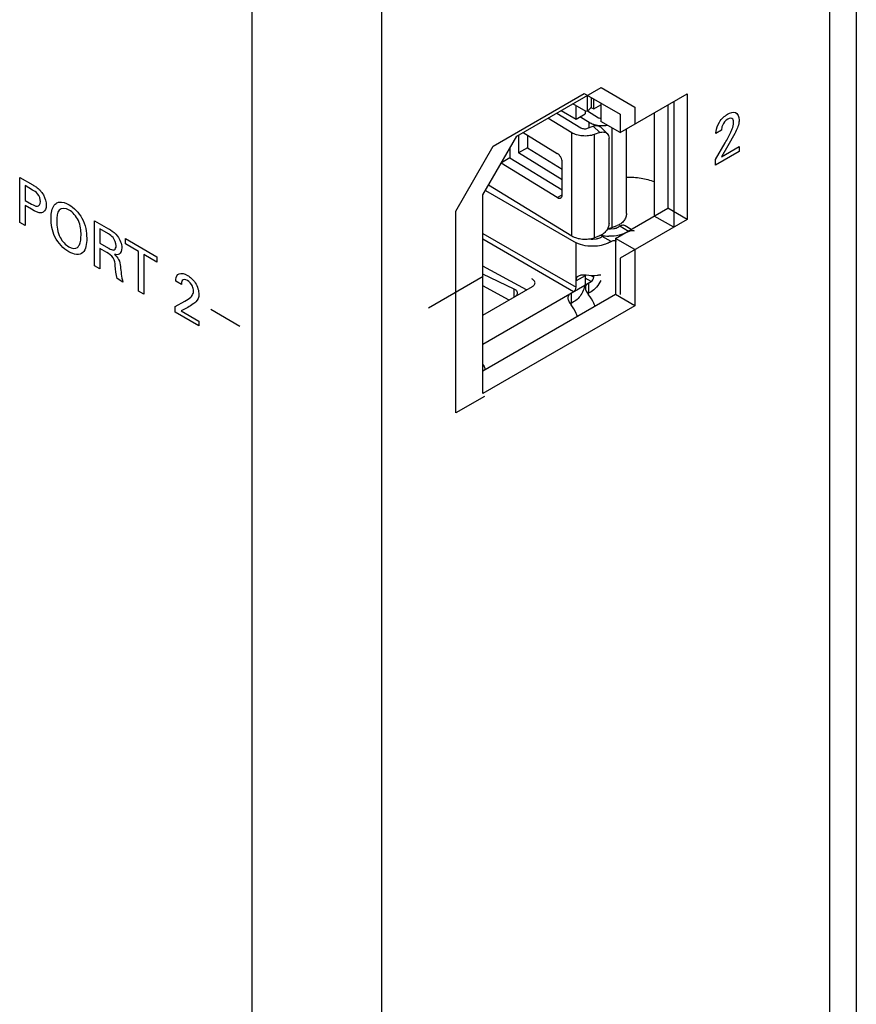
# Model space of a CAD drawing. Header units: inches. Extents: x 0 to 22, y 0 to 17.
# Tile 46 of 75: x 3.95 to 4.863, y 12.148 to 13.222. Entities that reach past the tile are written whole.
import ezdxf

# ---------------------------------------------------------------- set-up
doc = ezdxf.new("R2010")
doc.units = ezdxf.units.IN
doc.header["$LTSCALE"] = 1.21
doc.header["$MEASUREMENT"] = 0
doc.layers.get('0').update_dxf_attribs({"linetype": 'CONTINUOUS'})
doc.layers.add('02___PRT_ALL_AXES', color=7, linetype='CONTINUOUS')

msp = doc.modelspace()

# ---------------------------------------------------------------- linework, layer by layer
at = {"color": 3, "linetype": 'CONTINUOUS'}
for p, q in [((4.8625, 14.0882), (4.8625, 11.4926)), ((4.8333, 14.0474), (4.8333, 11.4518)), ((4.2029, 13.7651), (4.2029, 11.1695)), ((4.3443, 13.7651), (4.3443, 11.1695)), ((4.4921, 13.0946), (4.5841, 13.1477)), ((4.5841, 13.1477), (4.621, 13.1264)), ((4.4663, 13.0838), (4.5656, 13.1412)), ((4.5656, 13.1412), (4.6048, 13.1186)), ((4.6048, 13.0985), (4.6781, 13.1408)), ((4.6781, 13.1408), (4.6781, 13.0038)), ((4.621, 13.1264), (4.621, 13.1079)), ((4.6633, 13.1322), (4.6633, 12.9952)), ((4.6048, 13.1186), (4.6048, 13.0985)), ((4.4551, 13.0306), (4.4921, 13.0946)), ((4.4254, 13.013), (4.4663, 13.0838)), ((4.4551, 12.8138), (4.4551, 13.0306)), ((4.4254, 12.7927), (4.4254, 13.013)), ((4.6781, 13.0038), (4.6048, 12.9615)), ((4.621, 12.9709), (4.621, 12.9096)), ((4.6048, 12.9615), (4.6048, 12.9219)), ((4.621, 12.9096), (4.4551, 12.8138)), ((4.4568, 12.8108), (4.4254, 12.7927))]:
    msp.add_line(p, q, dxfattribs=at)
at = {"color": 7, "linetype": 'CONTINUOUS'}
for p, q in [((4.5691, 13.1222), (4.5691, 13.1391)), ((4.5737, 13.1287), (4.5737, 13.1365)), ((4.576, 13.1243), (4.576, 13.1352)), ((4.5677, 13.1214), (4.5531, 13.1299)), ((4.5569, 13.1132), (4.5569, 13.1277)), ((4.573, 13.126), (4.576, 13.1243)), ((4.576, 13.1243), (4.5836, 13.1287)), ((4.5836, 13.1308), (4.5836, 13.1107)), ((4.6569, 13.1286), (4.6569, 13.0161)), ((4.552, 13.0984), (4.5261, 13.1142)), ((4.5358, 13.1199), (4.562, 13.1038)), ((4.5406, 13.1226), (4.5569, 13.1132)), ((4.5569, 13.1132), (4.5666, 13.1189)), ((4.5711, 13.1094), (4.561, 13.1156)), ((4.5666, 13.1221), (4.5666, 13.1189)), ((4.5691, 13.1222), (4.5677, 13.1214)), ((4.5691, 13.1222), (4.5811, 13.1148)), ((4.6421, 13.12), (4.6421, 13.0075)), ((4.5694, 13.1032), (4.5755, 13.1054)), ((4.5711, 13.1038), (4.5711, 13.1094)), ((4.5755, 13.1054), (4.5826, 13.0986)), ((4.6048, 13.0985), (4.5836, 13.1107)), ((4.5907, 13.0975), (4.5836, 13.1043)), ((4.5956, 13.1038), (4.5956, 12.995)), ((4.4939, 13.0957), (4.4939, 13.0763)), ((4.4991, 13.0986), (4.5362, 13.0759)), ((4.5037, 13.0958), (4.5037, 13.0819)), ((4.552, 12.9859), (4.552, 13.0984)), ((4.5826, 13.0986), (4.5765, 13.0964)), ((4.5765, 13.0964), (4.5765, 12.9839)), ((4.5927, 12.9992), (4.5927, 13.0925)), ((4.6118, 13.0103), (4.6118, 13.1025)), ((4.4846, 13.0816), (4.4846, 13.0709)), ((4.5037, 13.0819), (4.4939, 13.0763)), ((4.5037, 13.0819), (4.5416, 13.0587)), ((4.4846, 13.0709), (4.4753, 13.0655)), ((4.4846, 13.0709), (4.5416, 13.036)), ((4.5416, 13.0471), (4.4939, 13.0763)), ((4.5362, 13.0277), (4.475, 13.0651)), ((4.5416, 13.0308), (4.5416, 13.0662)), ((4.4613, 13.0414), (4.552, 12.9859)), ((4.4579, 13.0354), (4.5569, 12.9782)), ((4.5362, 13.0277), (4.5416, 13.0308)), ((4.5998, 12.9831), (4.6569, 13.0161)), ((4.6633, 12.9952), (4.6421, 13.0075)), ((4.6781, 13.0038), (4.6569, 13.0161)), ((4.5956, 12.995), (4.6017, 12.9971)), ((4.6044, 12.9963), (4.6035, 12.9958)), ((4.6141, 12.9907), (4.6044, 12.9963)), ((4.617, 12.993), (4.6103, 12.9969)), ((4.4551, 12.9886), (4.5569, 12.9299)), ((4.5765, 12.9839), (4.5826, 12.9861)), ((4.5853, 12.9853), (4.5844, 12.9847)), ((4.595, 12.9797), (4.5853, 12.9853)), ((4.5913, 12.9938), (4.5956, 12.995)), ((4.5942, 12.9934), (4.5981, 12.9938)), ((4.6132, 12.9902), (4.6141, 12.9907)), ((4.5541, 12.925), (4.4551, 12.9822)), ((4.5569, 12.9299), (4.5569, 12.9782)), ((4.5752, 12.9824), (4.579, 12.9828)), ((4.576, 12.9824), (4.576, 12.9838)), ((4.5941, 12.9792), (4.595, 12.9797)), ((4.621, 12.9709), (4.5998, 12.9831)), ((4.5998, 12.9831), (4.5998, 12.9219)), ((4.5027, 12.9269), (4.4551, 12.953)), ((4.4893, 12.9279), (4.4551, 12.9442)), ((4.5666, 12.9424), (4.5569, 12.9368)), ((4.5666, 12.9424), (4.5666, 12.9355)), ((4.5728, 12.9427), (4.576, 12.9409)), ((4.576, 12.9409), (4.576, 12.9427)), ((4.4551, 12.8679), (4.5732, 12.9361)), ((4.4837, 12.9159), (4.4551, 12.9315)), ((4.5732, 12.9361), (4.5666, 12.9398)), ((4.5704, 12.9345), (4.5704, 12.9232)), ((4.4551, 12.8994), (4.5091, 12.9305)), ((4.5998, 12.9219), (4.4551, 12.8383)), ((4.4893, 12.9195), (4.4893, 12.9279)), ((4.5513, 12.9234), (4.5513, 12.9122)), ((4.5732, 12.9248), (4.5704, 12.9232)), ((4.621, 12.9096), (4.5998, 12.9219)), ((4.5541, 12.9138), (4.5513, 12.9122))]:
    msp.add_line(p, q, dxfattribs=at)
at = {"color": 40, "linetype": 'CONTINUOUS'}
for p, q in [((4.7155, 13.101), (4.7094, 13.0975)), ((4.73, 13.0976), (4.7224, 13.084)), ((4.7088, 13.0691), (4.7194, 13.0874)), ((4.7224, 13.084), (4.7153, 13.0721)), ((4.7153, 13.0721), (4.7347, 13.0833)), ((4.7347, 13.0833), (4.7347, 13.0779)), ((4.7347, 13.0779), (4.7088, 13.0629)), ((4.7088, 13.0629), (4.7088, 13.0691)), ((3.9497, 13.0496), (3.9639, 13.0414)), ((3.9497, 13.0005), (3.9497, 13.0496)), ((3.9638, 13.0359), (3.9556, 13.0407)), ((3.9556, 13.0407), (3.9556, 13.0246)), ((3.9556, 13.0246), (3.9626, 13.0206)), ((3.9624, 13.0149), (3.9556, 13.0189)), ((3.9556, 13.0189), (3.9556, 12.9971)), ((3.9556, 12.9971), (3.9497, 13.0005)), ((4.0314, 13.0024), (4.0466, 12.9936)), ((4.0314, 12.9533), (4.0314, 13.0024)), ((4.0464, 12.988), (4.0371, 12.9934)), ((4.0371, 12.9934), (4.0371, 12.978)), ((4.0371, 12.978), (4.0464, 12.9726)), ((4.0651, 12.983), (4.0994, 12.9631)), ((4.0651, 12.9772), (4.0651, 12.983)), ((4.0793, 12.9689), (4.0651, 12.9772)), ((4.0446, 12.9678), (4.0372, 12.9721)), ((4.0372, 12.9721), (4.0372, 12.9499)), ((4.0793, 12.9256), (4.0793, 12.9689)), ((4.0994, 12.9573), (4.0852, 12.9656)), ((4.0852, 12.9656), (4.0852, 12.9223)), ((4.0994, 12.9631), (4.0994, 12.9573)), ((4.0372, 12.9499), (4.0314, 12.9533)), ((4.0622, 12.9355), (4.0559, 12.9392)), ((4.1261, 12.9328), (4.12, 12.9364)), ((4.4553, 12.9414), (4.3957, 12.907)), ((4.0852, 12.9223), (4.0793, 12.9256)), ((4.1194, 12.9087), (4.13, 12.9147)), ((4.1194, 12.9025), (4.1194, 12.9087)), ((4.1453, 12.8876), (4.1194, 12.9025)), ((4.133, 12.9078), (4.1259, 12.9041)), ((4.1259, 12.9041), (4.1453, 12.8929)), ((4.19, 12.887), (4.1582, 12.9054)), ((4.1453, 12.8929), (4.1453, 12.8876))]:
    msp.add_line(p, q, dxfattribs=at)
at = {"color": 7, "linetype": 'CONTINUOUS'}
for centre, radius, start, end in [((4.5931, 13.0285), 0.0429, 257.4247, 260.3661), ((4.5934, 13.03), 0.0445, 260.3551, 261.7211), ((4.5936, 13.0316), 0.046, 261.7378, 265.9748), ((4.5937, 13.0331), 0.0475, 265.9605, 268.7012), ((4.5937, 13.0172), 0.0238, 263.7881, 271.3057), ((4.5746, 13.0059), 0.0235, 261.5875, 271.3501), ((4.5769, 12.9424), 0.0103, 174.9355, 180.0556), ((4.5756, 12.9142), 0.0103, 119.957, 124.5531)]:
    msp.add_arc(centre, radius, start, end, dxfattribs=at)
for points, knots in [([(4.5691, 13.1222), (4.5698, 13.1226), (4.5711, 13.1235), (4.5726, 13.1251), (4.5735, 13.1268), (4.5737, 13.1281), (4.5737, 13.1287)], [0, 0, 0, 0, 0.289698, 0.549083, 0.782212, 1, 1, 1, 1]), ([(4.5811, 13.1148), (4.5813, 13.1147), (4.5821, 13.1143), (4.5829, 13.1141), (4.5836, 13.114)], [0, 0, 0, 0, 0.231837, 1, 1, 1, 1]), ([(4.562, 13.1038), (4.5631, 13.1032), (4.5656, 13.1026), (4.5682, 13.1028), (4.5694, 13.1032)], [0, 0, 0, 0, 0.484758, 1, 1, 1, 1]), ([(4.5768, 13.107), (4.5763, 13.1071), (4.5743, 13.1077), (4.5724, 13.1086), (4.5711, 13.1094)], [0, 0, 0, 0, 0.26397, 1, 1, 1, 1]), ([(4.5836, 13.1043), (4.5831, 13.1047), (4.582, 13.1055), (4.58, 13.106), (4.5777, 13.106), (4.5762, 13.1056), (4.5755, 13.1054)], [0, 0, 0, 0, 0.225448, 0.462774, 0.720306, 1, 1, 1, 1]), ([(4.5912, 13.1063), (4.5888, 13.1059), (4.5839, 13.1056), (4.5791, 13.1063), (4.5768, 13.107)], [0, 0, 0, 0, 0.504876, 1, 1, 1, 1]), ([(4.5765, 13.0964), (4.5745, 13.0957), (4.5703, 13.0948), (4.5637, 13.0947), (4.5575, 13.0958), (4.5537, 13.0974), (4.552, 13.0984)], [0, 0, 0, 0, 0.251501, 0.514883, 0.770346, 1, 1, 1, 1]), ([(4.5826, 13.0986), (4.5833, 13.0988), (4.5849, 13.0992), (4.5871, 13.0992), (4.5891, 13.0987), (4.5903, 13.0979), (4.5907, 13.0975)], [0, 0, 0, 0, 0.279694, 0.537227, 0.774552, 1, 1, 1, 1]), ([(4.5907, 13.0975), (4.5914, 13.0969), (4.5924, 13.0953), (4.5927, 13.0934), (4.5927, 13.0925)], [0, 0, 0, 0, 0.478454, 1, 1, 1, 1]), ([(4.5416, 13.0662), (4.5416, 13.0671), (4.5413, 13.069), (4.5401, 13.0717), (4.5384, 13.0741), (4.537, 13.0754), (4.5362, 13.0759)], [0, 0, 0, 0, 0.2382, 0.501878, 0.764537, 1, 1, 1, 1]), ([(4.5362, 13.0277), (4.5365, 13.0275), (4.5372, 13.0271), (4.5382, 13.0269), (4.5392, 13.0269), (4.5398, 13.0271), (4.54, 13.0272)], [0, 0, 0, 0, 0.291789, 0.551647, 0.783639, 1, 1, 1, 1]), ([(4.54, 13.0272), (4.5403, 13.0274), (4.5407, 13.0278), (4.5414, 13.029), (4.5416, 13.0301), (4.5416, 13.0308)], [0, 0, 0, 0, 0.215318, 0.448144, 1, 1, 1, 1]), ([(4.6118, 13.0103), (4.6118, 13.0089), (4.6112, 13.0061), (4.609, 13.0022), (4.6057, 12.999), (4.6031, 12.9976), (4.6017, 12.9971)], [0, 0, 0, 0, 0.230503, 0.485776, 0.748945, 1, 1, 1, 1]), ([(4.5927, 12.9992), (4.5927, 12.9979), (4.5921, 12.995), (4.5899, 12.9912), (4.5866, 12.988), (4.584, 12.9865), (4.5826, 12.9861)], [0, 0, 0, 0, 0.230503, 0.485776, 0.748945, 1, 1, 1, 1]), ([(4.5981, 12.9938), (4.5986, 12.9939), (4.6004, 12.9943), (4.6023, 12.9951), (4.6035, 12.9958)], [0, 0, 0, 0, 0.265428, 1, 1, 1, 1]), ([(4.6103, 12.9969), (4.6099, 12.9971), (4.6091, 12.9974), (4.6076, 12.9975), (4.606, 12.9971), (4.6049, 12.9966), (4.6044, 12.9963)], [0, 0, 0, 0, 0.21774, 0.450875, 0.710454, 1, 1, 1, 1]), ([(4.552, 12.9859), (4.5537, 12.9849), (4.5575, 12.9833), (4.5637, 12.9822), (4.5703, 12.9823), (4.5745, 12.9832), (4.5765, 12.9839)], [0, 0, 0, 0, 0.229654, 0.485117, 0.748499, 1, 1, 1, 1]), ([(4.579, 12.9828), (4.5795, 12.9829), (4.5814, 12.9833), (4.5832, 12.984), (4.5844, 12.9847)], [0, 0, 0, 0, 0.265428, 1, 1, 1, 1]), ([(4.6132, 12.9902), (4.6103, 12.9885), (4.6035, 12.9861), (4.5964, 12.9854), (4.5926, 12.9855)], [0, 0, 0, 0, 0.474516, 1, 1, 1, 1]), ([(4.6141, 12.9907), (4.6146, 12.991), (4.6157, 12.9915), (4.6172, 12.9919), (4.6187, 12.9918), (4.6196, 12.9915), (4.62, 12.9913)], [0, 0, 0, 0, 0.289546, 0.549125, 0.78226, 1, 1, 1, 1]), ([(4.5781, 12.9746), (4.5743, 12.9743), (4.567, 12.9747), (4.56, 12.9767), (4.5569, 12.9782)], [0, 0, 0, 0, 0.519664, 1, 1, 1, 1]), ([(4.5887, 12.9767), (4.5879, 12.9765), (4.5844, 12.9754), (4.5808, 12.9748), (4.5781, 12.9746)], [0, 0, 0, 0, 0.24101, 1, 1, 1, 1]), ([(4.5941, 12.9792), (4.5937, 12.9789), (4.592, 12.978), (4.5901, 12.9772), (4.5887, 12.9767)], [0, 0, 0, 0, 0.239569, 1, 1, 1, 1]), ([(4.595, 12.9797), (4.5955, 12.98), (4.5966, 12.9805), (4.5981, 12.9809), (4.5996, 12.9808), (4.6005, 12.9805), (4.6009, 12.9803)], [0, 0, 0, 0, 0.289546, 0.549125, 0.78226, 1, 1, 1, 1]), ([(4.5569, 12.9368), (4.5569, 12.9379), (4.5572, 12.9396), (4.5584, 12.9415), (4.5592, 12.9421), (4.5597, 12.9424)], [0, 0, 0, 0, 0.52434, 0.761482, 1, 1, 1, 1]), ([(4.5597, 12.9424), (4.5608, 12.943), (4.5636, 12.9436), (4.5664, 12.9434), (4.5679, 12.9432)], [0, 0, 0, 0, 0.452173, 1, 1, 1, 1]), ([(4.5679, 12.9432), (4.5718, 12.9426), (4.5771, 12.9425), (4.5823, 12.9433), (4.5836, 12.9435)], [0, 0, 0, 0, 0.752898, 1, 1, 1, 1]), ([(4.512, 12.9346), (4.512, 12.935), (4.5118, 12.9359), (4.511, 12.9371), (4.5099, 12.9381), (4.5089, 12.9387), (4.5084, 12.939)], [0, 0, 0, 0, 0.212573, 0.443634, 0.705307, 1, 1, 1, 1]), ([(4.5091, 12.9305), (4.5095, 12.9308), (4.5103, 12.9313), (4.5112, 12.9323), (4.5118, 12.9334), (4.512, 12.9342), (4.512, 12.9346)], [0, 0, 0, 0, 0.289458, 0.549116, 0.782277, 1, 1, 1, 1]), ([(4.5666, 12.9355), (4.5666, 12.9334), (4.5658, 12.9291), (4.5632, 12.923), (4.5592, 12.9176), (4.5559, 12.9148), (4.5541, 12.9138)], [0, 0, 0, 0, 0.237235, 0.499994, 0.762756, 1, 1, 1, 1]), ([(4.5704, 12.9345), (4.5694, 12.9339), (4.5681, 12.9328), (4.5671, 12.9308), (4.5669, 12.9297), (4.5669, 12.9292)], [0, 0, 0, 0, 0.524335, 0.761476, 1, 1, 1, 1]), ([(4.5732, 12.9361), (4.574, 12.9365), (4.5753, 12.938), (4.576, 12.9399), (4.576, 12.9409)], [0, 0, 0, 0, 0.500006, 1, 1, 1, 1]), ([(4.5836, 12.9372), (4.5824, 12.9346), (4.5795, 12.9299), (4.5754, 12.9261), (4.5732, 12.9248)], [0, 0, 0, 0, 0.524053, 1, 1, 1, 1]), ([(4.4929, 12.9235), (4.4929, 12.924), (4.4927, 12.9248), (4.4919, 12.9261), (4.4908, 12.9271), (4.4898, 12.9277), (4.4893, 12.9279)], [0, 0, 0, 0, 0.212573, 0.443634, 0.705307, 1, 1, 1, 1]), ([(4.49, 12.9195), (4.4904, 12.9198), (4.4912, 12.9203), (4.4921, 12.9213), (4.4927, 12.9224), (4.4929, 12.9232), (4.4929, 12.9235)], [0, 0, 0, 0, 0.289458, 0.549116, 0.782277, 1, 1, 1, 1]), ([(4.5513, 12.9234), (4.5503, 12.9229), (4.549, 12.9217), (4.548, 12.9198), (4.5478, 12.9187), (4.5478, 12.9182)], [0, 0, 0, 0, 0.524335, 0.761476, 1, 1, 1, 1]), ([(4.5541, 12.925), (4.5549, 12.9255), (4.5562, 12.927), (4.5569, 12.9289), (4.5569, 12.9299)], [0, 0, 0, 0, 0.500006, 1, 1, 1, 1]), ([(4.5669, 12.9292), (4.5669, 12.9279), (4.5678, 12.9252), (4.5695, 12.9229), (4.5704, 12.9217)], [0, 0, 0, 0, 0.452174, 1, 1, 1, 1]), ([(4.5775, 12.909), (4.5771, 12.9101), (4.5752, 12.9146), (4.5727, 12.9188), (4.5704, 12.9217)], [0, 0, 0, 0, 0.248092, 1, 1, 1, 1]), ([(4.5478, 12.9182), (4.5478, 12.9169), (4.5488, 12.9142), (4.5504, 12.9119), (4.5513, 12.9107)], [0, 0, 0, 0, 0.452174, 1, 1, 1, 1]), ([(4.5584, 12.898), (4.558, 12.8991), (4.5561, 12.9036), (4.5536, 12.9078), (4.5513, 12.9107)], [0, 0, 0, 0, 0.248092, 1, 1, 1, 1]), ([(4.4551, 12.8458), (4.4554, 12.8453), (4.4564, 12.8434), (4.4572, 12.8414), (4.4578, 12.8399)], [0, 0, 0, 0, 0.252399, 1, 1, 1, 1])]:
    msp.add_open_spline(points, degree=3, knots=knots, dxfattribs=at)
at = {"color": 40, "linetype": 'CONTINUOUS'}
for points in [[(4.7131, 13.11), (4.7155, 13.1137), (4.7189, 13.1167), (4.722, 13.1185)], [(4.7194, 13.0874), (4.7217, 13.0912), (4.7239, 13.0951), (4.7257, 13.0991)], [(3.9755, 13.0307), (3.9776, 13.0271), (3.9786, 13.0228), (3.9786, 13.0194)], [(3.9786, 13.0194), (3.9786, 13.016), (3.9774, 13.013), (3.9753, 13.0118)], [(3.9901, 13.0017), (3.9901, 12.9964), (3.991, 12.9899), (3.9939, 12.9841)], [(4.0564, 12.9857), (4.0591, 12.9821), (4.0611, 12.9768), (4.0611, 12.973)], [(3.9939, 12.9841), (3.996, 12.9798), (3.9999, 12.9761), (4.0033, 12.9741)], [(4.0033, 12.9741), (4.0067, 12.9722), (4.0106, 12.9714), (4.0128, 12.9732)], [(4.0581, 12.966), (4.0567, 12.9652), (4.0549, 12.9652), (4.0531, 12.9657)], [(4.0611, 12.973), (4.0611, 12.9698), (4.06, 12.9671), (4.0581, 12.966)], [(4.0559, 12.9392), (4.0547, 12.944), (4.0544, 12.9486), (4.0539, 12.9533)], [(4.0595, 12.9525), (4.0601, 12.947), (4.0607, 12.9413), (4.0622, 12.9355)], [(4.1237, 12.9445), (4.1261, 12.9455), (4.1295, 12.9446), (4.1326, 12.9428)], [(4.13, 12.9147), (4.1323, 12.9159), (4.1345, 12.9173), (4.1363, 12.9191)]]:
    msp.add_open_spline(points, degree=3, dxfattribs=at)
for points, knots in [([(4.722, 13.1185), (4.725, 13.1202), (4.7319, 13.1225), (4.7346, 13.1159), (4.7346, 13.112)], [0, 0, 0, 0, 0.474242, 1, 1, 1, 1]), ([(4.7287, 13.1092), (4.7287, 13.1108), (4.7281, 13.1147), (4.7242, 13.1143), (4.7222, 13.1131)], [0, 0, 0, 0, 0.411642, 1, 1, 1, 1]), ([(4.7094, 13.0975), (4.7094, 13.0982), (4.7095, 13.102), (4.7111, 13.1068), (4.7131, 13.11)], [0, 0, 0, 0, 0.184818, 1, 1, 1, 1]), ([(4.7222, 13.1131), (4.72, 13.1119), (4.7159, 13.1073), (4.7155, 13.1027), (4.7155, 13.101)], [0, 0, 0, 0, 0.606207, 1, 1, 1, 1]), ([(4.7257, 13.0991), (4.7262, 13.1002), (4.7278, 13.1036), (4.7287, 13.1072), (4.7287, 13.1092)], [0, 0, 0, 0, 0.332634, 1, 1, 1, 1]), ([(4.7346, 13.112), (4.7346, 13.1113), (4.7345, 13.1068), (4.7319, 13.1016), (4.73, 13.0976)], [0, 0, 0, 0, 0.167611, 1, 1, 1, 1]), ([(3.9639, 13.0414), (3.9651, 13.0407), (3.9691, 13.0384), (3.9736, 13.0343), (3.9755, 13.0307)], [0, 0, 0, 0, 0.29308, 1, 1, 1, 1]), ([(3.9724, 13.0233), (3.9724, 13.0258), (3.9701, 13.0325), (3.9656, 13.0349), (3.9638, 13.0359)], [0, 0, 0, 0, 0.545734, 1, 1, 1, 1]), ([(3.9626, 13.0206), (3.9647, 13.0194), (3.9697, 13.0163), (3.9724, 13.0205), (3.9724, 13.0233)], [0, 0, 0, 0, 0.475529, 1, 1, 1, 1]), ([(3.984, 13.0049), (3.984, 13.0064), (3.9842, 13.0132), (3.9863, 13.0192), (3.9894, 13.0213)], [0, 0, 0, 0, 0.22171, 1, 1, 1, 1]), ([(3.9894, 13.0213), (3.9905, 13.022), (3.9945, 13.0236), (4, 13.0219), (4.0036, 13.0197)], [0, 0, 0, 0, 0.292795, 1, 1, 1, 1]), ([(4.0036, 13.0197), (4.0087, 13.0168), (4.0205, 13.0053), (4.0228, 12.9899), (4.0228, 12.9833)], [0, 0, 0, 0, 0.46733, 1, 1, 1, 1]), ([(3.9753, 13.0118), (3.9747, 13.0114), (3.9712, 13.0101), (3.9662, 13.0128), (3.9624, 13.0149)], [0, 0, 0, 0, 0.177448, 1, 1, 1, 1]), ([(4.0037, 13.014), (3.9997, 13.0163), (3.9908, 13.0165), (3.9901, 13.0065), (3.9901, 13.0017)], [0, 0, 0, 0, 0.496594, 1, 1, 1, 1]), ([(4.0166, 12.987), (4.0166, 12.9917), (4.016, 13.0023), (4.0074, 13.0118), (4.0037, 13.014)], [0, 0, 0, 0, 0.525862, 1, 1, 1, 1]), ([(4.0032, 12.9685), (3.9977, 12.9716), (3.9856, 12.9839), (3.984, 12.9988), (3.984, 13.0049)], [0, 0, 0, 0, 0.507873, 1, 1, 1, 1]), ([(4.0128, 12.9732), (4.0136, 12.9739), (4.016, 12.9775), (4.0166, 12.9829), (4.0166, 12.987)], [0, 0, 0, 0, 0.28199, 1, 1, 1, 1]), ([(4.0549, 12.9752), (4.0549, 12.9778), (4.0525, 12.9845), (4.0481, 12.987), (4.0464, 12.988)], [0, 0, 0, 0, 0.57068, 1, 1, 1, 1]), ([(4.0466, 12.9936), (4.0473, 12.9933), (4.0506, 12.9913), (4.0541, 12.9886), (4.0564, 12.9857)], [0, 0, 0, 0, 0.200348, 1, 1, 1, 1]), ([(4.0228, 12.9833), (4.0228, 12.9771), (4.0211, 12.9639), (4.0088, 12.9652), (4.0032, 12.9685)], [0, 0, 0, 0, 0.48589, 1, 1, 1, 1]), ([(4.052, 12.9704), (4.0523, 12.9705), (4.054, 12.9709), (4.0549, 12.9731), (4.0549, 12.9752)], [0, 0, 0, 0, 0.153802, 1, 1, 1, 1]), ([(4.0539, 12.9533), (4.0537, 12.956), (4.0528, 12.9629), (4.0471, 12.9664), (4.0446, 12.9678)], [0, 0, 0, 0, 0.479584, 1, 1, 1, 1]), ([(4.0464, 12.9726), (4.0467, 12.9724), (4.0486, 12.9714), (4.0506, 12.9703), (4.052, 12.9704)], [0, 0, 0, 0, 0.162492, 1, 1, 1, 1]), ([(4.0531, 12.9657), (4.0547, 12.9642), (4.0585, 12.9601), (4.0593, 12.9549), (4.0595, 12.9525)], [0, 0, 0, 0, 0.463261, 1, 1, 1, 1]), ([(4.12, 12.9364), (4.12, 12.9371), (4.1201, 12.9408), (4.1217, 12.9437), (4.1237, 12.9445)], [0, 0, 0, 0, 0.184823, 1, 1, 1, 1]), ([(4.1326, 12.9428), (4.1356, 12.9411), (4.1425, 12.9353), (4.1452, 12.9257), (4.1452, 12.9218)], [0, 0, 0, 0, 0.474256, 1, 1, 1, 1]), ([(4.1328, 12.9372), (4.1306, 12.9385), (4.1265, 12.9387), (4.1261, 12.9344), (4.1261, 12.9328)], [0, 0, 0, 0, 0.606207, 1, 1, 1, 1]), ([(4.1393, 12.9257), (4.1393, 12.9274), (4.1387, 12.932), (4.1348, 12.936), (4.1328, 12.9372)], [0, 0, 0, 0, 0.411631, 1, 1, 1, 1]), ([(4.1363, 12.9191), (4.1368, 12.9196), (4.1384, 12.9212), (4.1393, 12.9237), (4.1393, 12.9257)], [0, 0, 0, 0, 0.332623, 1, 1, 1, 1]), ([(4.1452, 12.9218), (4.1452, 12.9211), (4.1451, 12.9167), (4.1425, 12.9144), (4.1406, 12.9127)], [0, 0, 0, 0, 0.16761, 1, 1, 1, 1]), ([(4.1406, 12.9127), (4.1401, 12.9123), (4.1376, 12.9106), (4.1351, 12.909), (4.133, 12.9078)], [0, 0, 0, 0, 0.206872, 1, 1, 1, 1])]:
    msp.add_open_spline(points, degree=3, knots=knots, dxfattribs=at)
at = {"layer": '02___PRT_ALL_AXES', "color": 7, "linetype": 'CONTINUOUS'}
msp.add_open_spline([(4.6118, 13.0499), (4.6144, 13.05), (4.6197, 13.0499), (4.6276, 13.049), (4.635, 13.0475), (4.6398, 13.0459), (4.6421, 13.0451)], degree=3, knots=[0, 0, 0, 0, 0.258602, 0.514244, 0.762614, 1, 1, 1, 1], dxfattribs=at)

doc.saveas('drawing.dxf')
